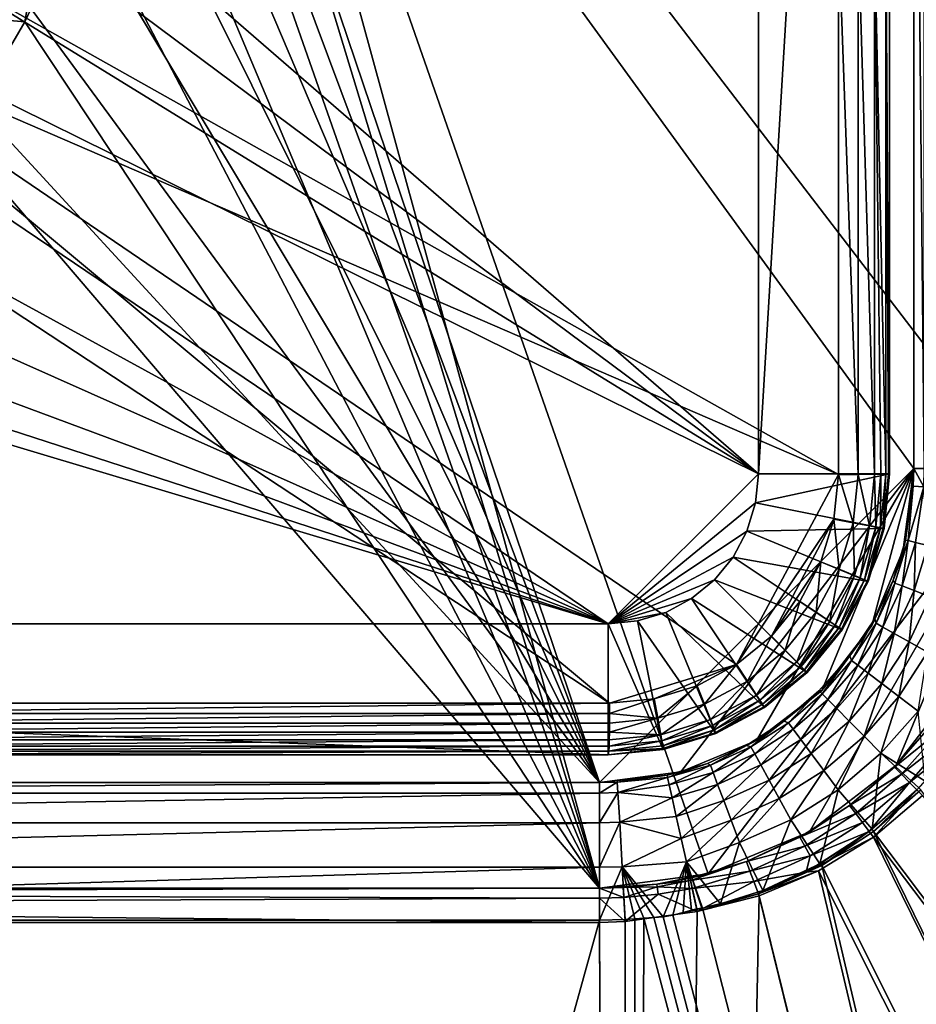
# Model space of a CAD drawing. Header units: metres. Extents: x -900 to 900, y -400 to 400.
# Tile 145 of 249: x 34 to 60, y -46 to -18. Entities that reach past the tile are written whole.
import ezdxf

# ---------------------------------------------------------------- set-up
doc = ezdxf.new("R2010")
doc.units = ezdxf.units.M

msp = doc.modelspace()

# ---------------------------------------------------------------- linework, layer by layer
at = {"layer": 'top'}
for points in [[(37.297665, 0, -511.359344), (59.686565, -30.845772, -510.968536), (59.686565, 30.845772, -510.968536)], [(62.686565, 30.845772, -513.916626), (62.686565, -30.845772, -513.916626), (39.047081, 0, -514.329285)], [(59.686565, -30.845772, -510.968536), (59.686565, 0.734328, -504.487305), (59.686565, 30.845772, -510.968536)], [(59.686565, -0.734328, -504.487305), (59.686565, 0.734328, -504.487305), (59.686565, -30.845772, -510.968536)], [(37.143177, -3.373928, -511.36203), (50.746269, -39.786068, -511.124603), (37.297665, 0, -511.359344)], [(50.746269, -39.786068, -511.124603), (59.686565, -30.845772, -510.968536), (37.297665, 0, -511.359344)], [(38.868755, -3.675676, -514.334106), (39.047081, 0, -514.329285), (50.746269, -42.786068, -514.125061)], [(39.047081, 0, -514.329285), (53.836647, -42.379215, -514.071106), (50.746269, -42.786068, -514.125061)], [(62.686565, -30.845772, -513.916626), (53.836647, -42.379215, -514.071106), (39.047081, 0, -514.329285)], [(59.982716, -0.734328, -502.977814), (59.686565, -0.734328, -504.487305), (59.982872, -30.845772, -502.977753)], [(59.686565, -0.734328, -504.487305), (59.686565, -30.845772, -504.487305), (59.982872, -30.845772, -502.977753)], [(59.686565, -30.845772, -504.487305), (59.686565, -0.734328, -504.487305), (59.686565, -30.845772, -510.968536)], [(37.143177, -3.373928, -511.36203), (36.681004, -6.719596, -511.370117), (50.746269, -39.786068, -511.124603)], [(50.746269, -42.786068, -514.125061), (38.319702, -7.349268, -514.355896), (38.868755, -3.675676, -514.334106)], [(36.681004, -6.719596, -511.370117), (35.915142, -10.008976, -511.383484), (50.746269, -39.786068, -511.124603)], [(37.379295, -11.018129, -514.404968), (38.319702, -7.349268, -514.355896), (50.746269, -42.786068, -514.125061)], [(50.746269, -39.786068, -511.124603), (35.915142, -10.008976, -511.383484), (34.851837, -13.214621, -511.402039)], [(36.05666, -14.646014, -514.473999), (37.379295, -11.018129, -514.404968), (50.746269, -42.786068, -514.125061)], [(34.851837, -13.214621, -511.402039), (33.500088, -16.30965, -511.425629), (50.746269, -39.786068, -511.124603)], [(34.407021, -18.144592, -514.527954), (33.229168, -18.041342, -516.470337), (35.155907, -13.918687, -516.470337)], [(36.05666, -14.646014, -514.473999), (34.407021, -18.144592, -514.527954), (35.155907, -13.918687, -516.470337)], [(50.746269, -42.786068, -514.125061), (34.407021, -18.144592, -514.527954), (36.05666, -14.646014, -514.473999)], [(33.500088, -16.30965, -511.425629), (31.87122, -19.268223, -511.454071), (50.746269, -39.786068, -511.124603)], [(34.407021, -18.144592, -514.527954), (32.486019, -21.425119, -514.533997), (33.229168, -18.041342, -516.470337)], [(32.486019, -21.425119, -514.533997), (34.407021, -18.144592, -514.527954), (50.746269, -42.786068, -514.125061)], [(50.746269, -39.786068, -511.124603), (31.87122, -19.268223, -511.454071), (27.838858, -39.786068, -511.524445)], [(27.869379, -42.786068, -514.524353), (32.486019, -21.425119, -514.533997), (50.746269, -42.786068, -514.125061)], [(50.746269, -39.786068, -511.124603), (53.060188, -39.481438, -511.084198), (59.686565, -30.845772, -510.968536)], [(53.060188, -39.481438, -511.084198), (55.216419, -38.588295, -511.04657), (59.686565, -30.845772, -510.968536)], [(56.716419, -41.186375, -514.020874), (53.836647, -42.379215, -514.071106), (62.686565, -30.845772, -513.916626)], [(59.686565, -30.845772, -510.968536), (55.216419, -38.588295, -511.04657), (57.068016, -37.167519, -511.014252)], [(62.686565, -30.845772, -513.916626), (59.189335, -39.288837, -513.977661), (56.716419, -41.186375, -514.020874)], [(57.068016, -37.167519, -511.014252), (58.488792, -35.315922, -510.989441), (59.686565, -30.845772, -510.968536)], [(58.488792, -35.315922, -510.989441), (59.381935, -33.159691, -510.973877), (59.686565, -30.845772, -510.968536)], [(61.086872, -36.815922, -513.94458), (59.189335, -39.288837, -513.977661), (62.686565, -30.845772, -513.916626)], [(59.686565, -30.845772, -510.968536), (59.381935, -33.159691, -510.973877), (59.67215, -31.353306, -504.487732)], [(59.67215, -31.353306, -504.487732), (59.967731, -31.37191, -502.97821), (59.686565, -30.845772, -504.487305)], [(59.686565, -30.845772, -504.487305), (59.686565, -30.845772, -510.968536), (59.67215, -31.353306, -504.487732)], [(59.967731, -31.37191, -502.97821), (59.982872, -30.845772, -502.977753), (59.686565, -30.845772, -504.487305)], [(59.67215, -31.353306, -504.487732), (59.381935, -33.159691, -510.973877), (59.451004, -32.884521, -504.490143)], [(59.523315, -32.902206, -503.722534), (59.67215, -31.353306, -504.487732), (59.451004, -32.884521, -504.490143)], [(59.967731, -31.37191, -502.97821), (59.67215, -31.353306, -504.487732), (59.523315, -32.902206, -503.722534)], [(59.739006, -32.953449, -502.980713), (59.967731, -31.37191, -502.97821), (59.523315, -32.902206, -503.722534)], [(59.967731, -31.37191, -502.97821), (59.739006, -32.953449, -502.980713), (60.089436, -33.03619, -502.296417)], [(59.523315, -32.902206, -503.722534), (59.451004, -32.884521, -504.490143), (59.099506, -34.025108, -504.491669)], [(59.381935, -33.159691, -510.973877), (59.099506, -34.025108, -504.491669), (59.451004, -32.884521, -504.490143)], [(59.523315, -32.902206, -503.722534), (59.099506, -34.025108, -504.491669), (59.150402, -34.110184, -503.720551)], [(59.357925, -34.192322, -502.975403), (59.523315, -32.902206, -503.722534), (59.150402, -34.110184, -503.720551)], [(59.739006, -32.953449, -502.980713), (59.523315, -32.902206, -503.722534), (59.357925, -34.192322, -502.975403)], [(59.69632, -34.324642, -502.288818), (59.739006, -32.953449, -502.980713), (59.357925, -34.192322, -502.975403)], [(60.089436, -33.03619, -502.296417), (59.739006, -32.953449, -502.980713), (59.69632, -34.324642, -502.288818)], [(60.151726, -34.501732, -501.685944), (60.089436, -33.03619, -502.296417), (59.69632, -34.324642, -502.288818)], [(59.381935, -33.159691, -510.973877), (58.488792, -35.315922, -510.989441), (59.099506, -34.025108, -504.491669)], [(58.488792, -35.315922, -510.989441), (58.577736, -35.125675, -504.492859), (59.099506, -34.025108, -504.491669)], [(58.612728, -35.25174, -503.719086), (59.099506, -34.025108, -504.491669), (58.577736, -35.125675, -504.492859)], [(59.150402, -34.110184, -503.720551), (59.099506, -34.025108, -504.491669), (58.612728, -35.25174, -503.719086)], [(58.808407, -35.361977, -502.97168), (59.150402, -34.110184, -503.720551), (58.612728, -35.25174, -503.719086)], [(59.357925, -34.192322, -502.975403), (59.150402, -34.110184, -503.720551), (58.808407, -35.361977, -502.97168)], [(59.127155, -35.541039, -502.283356), (59.357925, -34.192322, -502.975403), (58.808407, -35.361977, -502.97168)], [(59.69632, -34.324642, -502.288818), (59.357925, -34.192322, -502.975403), (59.127155, -35.541039, -502.283356)], [(59.555836, -35.78154, -501.679565), (59.69632, -34.324642, -502.288818), (59.127155, -35.541039, -502.283356)], [(60.151726, -34.501732, -501.685944), (59.69632, -34.324642, -502.288818), (59.555836, -35.78154, -501.679565)], [(60.078735, -36.074673, -501.182739), (60.151726, -34.501732, -501.685944), (59.555836, -35.78154, -501.679565)], [(58.577736, -35.125675, -504.492859), (57.870625, -36.182129, -504.493378), (57.918987, -36.308712, -503.717804)], [(58.577736, -35.125675, -504.492859), (58.488792, -35.315922, -510.989441), (57.870625, -36.182129, -504.493378)], [(58.612728, -35.25174, -503.719086), (58.577736, -35.125675, -504.492859), (57.918987, -36.308712, -503.717804)], [(57.918987, -36.308712, -503.717804), (58.098305, -36.445328, -502.968994), (58.612728, -35.25174, -503.719086)], [(58.098305, -36.445328, -502.968994), (58.808407, -35.361977, -502.97168), (58.612728, -35.25174, -503.719086)], [(58.488792, -35.315922, -510.989441), (57.068016, -37.167519, -511.014252), (57.870625, -36.182129, -504.493378)], [(58.098305, -36.445328, -502.968994), (58.390114, -36.667847, -502.279663), (58.808407, -35.361977, -502.97168)], [(58.390114, -36.667847, -502.279663), (59.127155, -35.541039, -502.283356), (58.808407, -35.361977, -502.97168)], [(58.390114, -36.667847, -502.279663), (58.782337, -36.96706, -501.675354), (59.127155, -35.541039, -502.283356)], [(58.782337, -36.96706, -501.675354), (59.555836, -35.78154, -501.679565), (59.127155, -35.541039, -502.283356)], [(58.782337, -36.96706, -501.675354), (59.260544, -37.331959, -501.178589), (59.555836, -35.78154, -501.679565)], [(59.260544, -37.331959, -501.178589), (60.078735, -36.074673, -501.182739), (59.555836, -35.78154, -501.679565)], [(59.260544, -37.331959, -501.178589), (59.806862, -37.748905, -500.807709), (60.078735, -36.074673, -501.182739)], [(57.870625, -36.182129, -504.493378), (56.990051, -37.170925, -504.493225), (57.083736, -37.259602, -503.717102)], [(57.870625, -36.182129, -504.493378), (57.068016, -37.167519, -511.014252), (56.990051, -37.170925, -504.493225)], [(57.918987, -36.308712, -503.717804), (57.870625, -36.182129, -504.493378), (57.083736, -37.259602, -503.717102)], [(57.083736, -37.259602, -503.717102), (57.242462, -37.420101, -502.967957), (57.918987, -36.308712, -503.717804)], [(57.242462, -37.420101, -502.967957), (58.098305, -36.445328, -502.968994), (57.918987, -36.308712, -503.717804)], [(57.242462, -37.420101, -502.967957), (57.500675, -37.681499, -502.278351), (58.098305, -36.445328, -502.968994)], [(57.500675, -37.681499, -502.278351), (58.390114, -36.667847, -502.279663), (58.098305, -36.445328, -502.968994)], [(57.500675, -37.681499, -502.278351), (57.847679, -38.03297, -501.673889), (58.390114, -36.667847, -502.279663)], [(57.847679, -38.03297, -501.673889), (58.782337, -36.96706, -501.675354), (58.390114, -36.667847, -502.279663)], [(57.847679, -38.03297, -501.673889), (58.270687, -38.461559, -501.177216), (58.782337, -36.96706, -501.675354)], [(58.270687, -38.461559, -501.177216), (59.260544, -37.331959, -501.178589), (58.782337, -36.96706, -501.675354)], [(59.189335, -39.288837, -513.977661), (61.086872, -36.815922, -513.94458), (60.241295, -38.085556, -504.492523)], [(57.068016, -37.167519, -511.014252), (55.216419, -38.588295, -511.04657), (55.989639, -38.038395, -504.492706)], [(57.068016, -37.167519, -511.014252), (55.989639, -38.038395, -504.492706), (56.990051, -37.170925, -504.493225)], [(56.990051, -37.170925, -504.493225), (55.989639, -38.038395, -504.492706), (56.123581, -38.083557, -503.717621)], [(57.083736, -37.259602, -503.717102), (56.990051, -37.170925, -504.493225), (56.123581, -38.083557, -503.717621)], [(56.123581, -38.083557, -503.717621), (56.258007, -38.26437, -502.969208), (57.083736, -37.259602, -503.717102)], [(56.258007, -38.26437, -502.969208), (57.242462, -37.420101, -502.967957), (57.083736, -37.259602, -503.717102)], [(56.258007, -38.26437, -502.969208), (56.476746, -38.558693, -502.280212), (57.242462, -37.420101, -502.967957)], [(56.476746, -38.558693, -502.280212), (57.500675, -37.681499, -502.278351), (57.242462, -37.420101, -502.967957)], [(58.270687, -38.461559, -501.177216), (58.753883, -38.951244, -500.80658), (59.260544, -37.331959, -501.178589)], [(58.753883, -38.951244, -500.80658), (59.806862, -37.748905, -500.807709), (59.260544, -37.331959, -501.178589)], [(56.476746, -38.558693, -502.280212), (56.770752, -38.954365, -501.676086), (57.500675, -37.681499, -502.278351)], [(56.770752, -38.954365, -501.676086), (57.847679, -38.03297, -501.673889), (57.500675, -37.681499, -502.278351)], [(58.753883, -38.951244, -500.80658), (60.013931, -39.743046, -500.497345), (59.806862, -37.748905, -500.807709)], [(55.989639, -38.038395, -504.492706), (54.923954, -38.731808, -504.492096), (55.056477, -38.765095, -503.718964)], [(55.216419, -38.588295, -511.04657), (54.923954, -38.731808, -504.492096), (55.989639, -38.038395, -504.492706)], [(56.123581, -38.083557, -503.717621), (55.989639, -38.038395, -504.492706), (55.056477, -38.765095, -503.718964)], [(55.056477, -38.765095, -503.718964), (55.163841, -38.962074, -502.972198), (56.123581, -38.083557, -503.717621)], [(55.163841, -38.962074, -502.972198), (56.258007, -38.26437, -502.969208), (56.123581, -38.083557, -503.717621)], [(56.770752, -38.954365, -501.676086), (57.129223, -39.436836, -501.179413), (57.847679, -38.03297, -501.673889)], [(57.129223, -39.436836, -501.179413), (58.270687, -38.461559, -501.177216), (57.847679, -38.03297, -501.673889)], [(59.134209, -39.343594, -504.492493), (60.241295, -38.085556, -504.492523), (60.470753, -38.261562, -503.790802)], [(59.134209, -39.343594, -504.492493), (59.189335, -39.288837, -513.977661), (60.241295, -38.085556, -504.492523)], [(55.163841, -38.962074, -502.972198), (55.338547, -39.282646, -502.284454), (56.258007, -38.26437, -502.969208)], [(55.338547, -39.282646, -502.284454), (56.476746, -38.558693, -502.280212), (56.258007, -38.26437, -502.969208)], [(59.337708, -39.549347, -503.790588), (59.134209, -39.343594, -504.492493), (60.470753, -38.261562, -503.790802)], [(60.470753, -38.261562, -503.790802), (60.725868, -38.456242, -503.574677), (59.337708, -39.549347, -503.790588)], [(55.216419, -38.588295, -511.04657), (53.060188, -39.481438, -511.084198), (53.8167, -39.239491, -504.491302)], [(54.923954, -38.731808, -504.492096), (55.216419, -38.588295, -511.04657), (53.8167, -39.239491, -504.491302)], [(55.338547, -39.282646, -502.284454), (55.573418, -39.713619, -501.681), (56.476746, -38.558693, -502.280212)], [(55.573418, -39.713619, -501.681), (56.770752, -38.954365, -501.676086), (56.476746, -38.558693, -502.280212)], [(57.129223, -39.436836, -501.179413), (57.538776, -39.988106, -500.808441), (58.270687, -38.461559, -501.177216)], [(57.538776, -39.988106, -500.808441), (58.753883, -38.951244, -500.80658), (58.270687, -38.461559, -501.177216)], [(60.725868, -38.456242, -503.574677), (59.563244, -39.778004, -503.574524), (59.337708, -39.549347, -503.790588)], [(59.563244, -39.778004, -503.574524), (60.725868, -38.456242, -503.574677), (60.979752, -38.653187, -503.497223)], [(54.923954, -38.731808, -504.492096), (53.8167, -39.239491, -504.491302), (53.90247, -39.290676, -503.720642)], [(55.056477, -38.765095, -503.718964), (54.923954, -38.731808, -504.492096), (53.90247, -39.290676, -503.720642)], [(53.90247, -39.290676, -503.720642), (53.980938, -39.49931, -502.976166), (55.056477, -38.765095, -503.718964)], [(53.980938, -39.49931, -502.976166), (55.163841, -38.962074, -502.972198), (55.056477, -38.765095, -503.718964)], [(59.777237, -39.993813, -503.497284), (59.563244, -39.778004, -503.574524), (60.979752, -38.653187, -503.497223)], [(53.980938, -39.49931, -502.976166), (54.10844, -39.838951, -502.2901), (55.163841, -38.962074, -502.972198)], [(54.10844, -39.838951, -502.2901), (55.338547, -39.282646, -502.284454), (55.163841, -38.962074, -502.972198)], [(55.573418, -39.713619, -501.681), (55.859848, -40.239231, -501.184296), (56.770752, -38.954365, -501.676086)], [(55.859848, -40.239231, -501.184296), (57.129223, -39.436836, -501.179413), (56.770752, -38.954365, -501.676086)], [(57.538776, -39.988106, -500.808441), (58.500591, -41.109989, -500.497314), (58.753883, -38.951244, -500.80658)], [(58.500591, -41.109989, -500.497314), (59.83152, -39.929844, -500.497345), (58.753883, -38.951244, -500.80658)], [(58.753883, -38.951244, -500.80658), (59.83152, -39.929844, -500.497345), (60.013931, -39.743046, -500.497345)], [(53.060188, -39.481438, -511.084198), (50.746269, -39.786068, -511.124603), (52.671135, -39.576397, -504.489716)], [(53.8167, -39.239491, -504.491302), (52.671135, -39.576397, -504.489716), (52.685894, -39.639523, -503.791504)], [(53.8167, -39.239491, -504.491302), (53.060188, -39.481438, -511.084198), (52.671135, -39.576397, -504.489716)], [(53.90247, -39.290676, -503.720642), (53.8167, -39.239491, -504.491302), (52.685894, -39.639523, -503.791504)], [(52.685894, -39.639523, -503.791504), (52.732258, -39.845852, -503.096191), (53.90247, -39.290676, -503.720642)], [(52.732258, -39.845852, -503.096191), (53.980938, -39.49931, -502.976166), (53.90247, -39.290676, -503.720642)], [(54.10844, -39.838951, -502.2901), (54.279751, -40.295712, -501.687561), (55.338547, -39.282646, -502.284454)], [(54.279751, -40.295712, -501.687561), (55.573418, -39.713619, -501.681), (55.338547, -39.282646, -502.284454)], [(55.859848, -40.239231, -501.184296), (56.18721, -40.839951, -500.812469), (57.129223, -39.436836, -501.179413)], [(56.18721, -40.839951, -500.812469), (57.538776, -39.988106, -500.808441), (57.129223, -39.436836, -501.179413)], [(56.716419, -41.186375, -514.020874), (59.189335, -39.288837, -513.977661), (57.8619, -40.434219, -504.492279)], [(59.189335, -39.288837, -513.977661), (59.134209, -39.343594, -504.492493), (57.8619, -40.434219, -504.492279)], [(57.8619, -40.434219, -504.492279), (59.134209, -39.343594, -504.492493), (59.337708, -39.549347, -503.790588)], [(52.671135, -39.576397, -504.489716), (50.746269, -39.786068, -511.124603), (51.253803, -39.771652, -504.487732)], [(52.671135, -39.576397, -504.489716), (51.253803, -39.771652, -504.487732), (52.685894, -39.639523, -503.791504)], [(51.253803, -39.771652, -504.487732), (51.272408, -40.067234, -502.97821), (52.685894, -39.639523, -503.791504)], [(51.272408, -40.067234, -502.97821), (52.732258, -39.845852, -503.096191), (52.685894, -39.639523, -503.791504)], [(52.732258, -39.845852, -503.096191), (52.815323, -40.218494, -502.407654), (53.980938, -39.49931, -502.976166)], [(52.815323, -40.218494, -502.407654), (54.10844, -39.838951, -502.2901), (53.980938, -39.49931, -502.976166)], [(54.279751, -40.295712, -501.687561), (54.48864, -40.852997, -501.190765), (55.573418, -39.713619, -501.681)], [(54.48864, -40.852997, -501.190765), (55.859848, -40.239231, -501.184296), (55.573418, -39.713619, -501.681)], [(58.035034, -40.665485, -503.791016), (57.8619, -40.434219, -504.492279), (59.337708, -39.549347, -503.790588)], [(59.337708, -39.549347, -503.790588), (59.563244, -39.778004, -503.574524), (58.035034, -40.665485, -503.791016)], [(50.746269, -39.786068, -504.487305), (27.838858, -39.786068, -511.524445), (0.734328, -39.786068, -504.487305)], [(0.734328, -39.786068, -504.487305), (0.734328, -40.082218, -502.977814), (50.746269, -39.786068, -504.487305)], [(0.734328, -40.082218, -502.977814), (50.746269, -40.082375, -502.977753), (50.746269, -39.786068, -504.487305)], [(50.746269, -39.786068, -504.487305), (50.746269, -39.786068, -511.124603), (27.838858, -39.786068, -511.524445)], [(50.746269, -39.786068, -511.124603), (50.746269, -39.786068, -504.487305), (51.253803, -39.771652, -504.487732)], [(51.272408, -40.067234, -502.97821), (51.253803, -39.771652, -504.487732), (50.746269, -40.082375, -502.977753)], [(51.253803, -39.771652, -504.487732), (50.746269, -39.786068, -504.487305), (50.746269, -40.082375, -502.977753)], [(52.815323, -40.218494, -502.407654), (52.732258, -39.845852, -503.096191), (51.272408, -40.067234, -502.97821)], [(52.815323, -40.218494, -502.407654), (52.932922, -40.747772, -501.753448), (54.10844, -39.838951, -502.2901)], [(52.932922, -40.747772, -501.753448), (54.279751, -40.295712, -501.687561), (54.10844, -39.838951, -502.2901)], [(56.18721, -40.839951, -500.812469), (57.018005, -42.097485, -500.497162), (57.538776, -39.988106, -500.808441)], [(57.018005, -42.097485, -500.497162), (58.500591, -41.109989, -500.497314), (57.538776, -39.988106, -500.808441)], [(59.563244, -39.778004, -503.574524), (58.226128, -40.922977, -503.57489), (58.035034, -40.665485, -503.791016)], [(58.421379, -41.177734, -503.497223), (58.226128, -40.922977, -503.57489), (59.563244, -39.778004, -503.574524)], [(59.777237, -39.993813, -503.497284), (58.421379, -41.177734, -503.497223), (59.563244, -39.778004, -503.574524)], [(59.777237, -39.993813, -503.497284), (58.540531, -41.33852, -503.495331), (58.421379, -41.177734, -503.497223)], [(59.83152, -39.929844, -500.497345), (58.500591, -41.109989, -500.497314), (58.539486, -41.175385, -500.496002)], [(59.83152, -39.929844, -500.497345), (58.539486, -41.175385, -500.496002), (59.888885, -39.988377, -500.496002)], [(59.888885, -39.988377, -500.496002), (58.539486, -41.175385, -500.496002), (196.310562, -223.897324, -495.732025)], [(59.937843, -40.155907, -503.495331), (58.540531, -41.33852, -503.495331), (59.777237, -39.993813, -503.497284)], [(0.734328, -40.082218, -502.977814), (0.734328, -40.926758, -501.692108), (50.746269, -40.082375, -502.977753)], [(0.734328, -40.926758, -501.692108), (50.746269, -40.926769, -501.692139), (50.746269, -40.082375, -502.977753)], [(51.32188, -40.910358, -501.692505), (51.272408, -40.067234, -502.97821), (50.746269, -40.926769, -501.692139)], [(51.272408, -40.067234, -502.97821), (50.746269, -40.082375, -502.977753), (50.746269, -40.926769, -501.692139)], [(51.32188, -40.910358, -501.692505), (52.815323, -40.218494, -502.407654), (51.272408, -40.067234, -502.97821)], [(51.32188, -40.910358, -501.692505), (52.932922, -40.747772, -501.753448), (52.815323, -40.218494, -502.407654)], [(52.932922, -40.747772, -501.753448), (53.071827, -41.374107, -501.197449), (54.279751, -40.295712, -501.687561)], [(53.071827, -41.374107, -501.197449), (54.48864, -40.852997, -501.190765), (54.279751, -40.295712, -501.687561)], [(54.48864, -40.852997, -501.190765), (54.727398, -41.490242, -500.81778), (55.859848, -40.239231, -501.184296)], [(54.727398, -41.490242, -500.81778), (56.18721, -40.839951, -500.812469), (55.859848, -40.239231, -501.184296)], [(58.540531, -41.33852, -503.495331), (59.937843, -40.155907, -503.495331), (196.53624, -223.843063, -498.702637)], [(56.449432, -41.335922, -504.492004), (57.8619, -40.434219, -504.492279), (58.035034, -40.665485, -503.791016)], [(56.716419, -41.186375, -514.020874), (57.8619, -40.434219, -504.492279), (56.449432, -41.335922, -504.492004)], [(53.071827, -41.374107, -501.197449), (52.932922, -40.747772, -501.753448), (51.32188, -40.910358, -501.692505)], [(53.071827, -41.374107, -501.197449), (53.21859, -42.036907, -500.80188), (54.48864, -40.852997, -501.190765)], [(53.21859, -42.036907, -500.80188), (54.727398, -41.490242, -500.81778), (54.48864, -40.852997, -501.190765)], [(54.727398, -41.490242, -500.81778), (55.393288, -42.854744, -500.496796), (56.18721, -40.839951, -500.812469)], [(55.393288, -42.854744, -500.496796), (57.018005, -42.097485, -500.497162), (56.18721, -40.839951, -500.812469)], [(56.587814, -41.588539, -503.79187), (56.449432, -41.335922, -504.492004), (58.035034, -40.665485, -503.791016)], [(58.035034, -40.665485, -503.791016), (58.226128, -40.922977, -503.57489), (56.587814, -41.588539, -503.79187)], [(0.734328, -40.926758, -501.692108), (0.734328, -42.194477, -500.820831), (50.746269, -40.926769, -501.692139)], [(0.734328, -42.194477, -500.820831), (50.746269, -42.194439, -500.821014), (50.746269, -40.926769, -501.692139)], [(51.394886, -42.176022, -500.821228), (51.32188, -40.910358, -501.692505), (50.746269, -42.194439, -500.821014)], [(51.32188, -40.910358, -501.692505), (50.746269, -40.926769, -501.692139), (50.746269, -42.194439, -500.821014)], [(51.394886, -42.176022, -500.821228), (53.071827, -41.374107, -501.197449), (51.32188, -40.910358, -501.692505)], [(58.226128, -40.922977, -503.57489), (56.740547, -41.869152, -503.575562), (56.587814, -41.588539, -503.79187)], [(58.226128, -40.922977, -503.57489), (58.421379, -41.177734, -503.497223), (56.740547, -41.869152, -503.575562)], [(58.500591, -41.109989, -500.497314), (57.018005, -42.097485, -500.497162), (57.075184, -42.141277, -500.496002)], [(58.500591, -41.109989, -500.497314), (57.075184, -42.141277, -500.496002), (58.539486, -41.175385, -500.496002)], [(51.394886, -42.176022, -500.821228), (53.21859, -42.036907, -500.80188), (53.071827, -41.374107, -501.197449)], [(53.836647, -42.379215, -514.071106), (56.716419, -41.186375, -514.020874), (54.924728, -42.031025, -504.491333)], [(54.924728, -42.031025, -504.491333), (56.716419, -41.186375, -514.020874), (56.449432, -41.335922, -504.492004)], [(54.924728, -42.031025, -504.491333), (56.449432, -41.335922, -504.492004), (56.587814, -41.588539, -503.79187)], [(58.540531, -41.33852, -503.495331), (56.62373, -42.335186, -503.496918), (58.421379, -41.177734, -503.497223)], [(58.421379, -41.177734, -503.497223), (56.62373, -42.335186, -503.496918), (56.740547, -41.869152, -503.575562)], [(58.540531, -41.33852, -503.495331), (56.980145, -42.295715, -503.495331), (56.62373, -42.335186, -503.496918)], [(56.980145, -42.295715, -503.495331), (58.540531, -41.33852, -503.495331), (148.24852, -223.902283, -499.237854)], [(58.539486, -41.175385, -500.496002), (57.075184, -42.141277, -500.496002), (148.050934, -223.930923, -496.255829)], [(196.310562, -223.897324, -495.732025), (58.539486, -41.175385, -500.496002), (148.050934, -223.930923, -496.255829)], [(148.24852, -223.902283, -499.237854), (58.540531, -41.33852, -503.495331), (196.53624, -223.843063, -498.702637)], [(53.21859, -42.036907, -500.80188), (54.192146, -43.235737, -500.496277), (54.727398, -41.490242, -500.81778)], [(54.192146, -43.235737, -500.496277), (55.393288, -42.854744, -500.496796), (54.727398, -41.490242, -500.81778)], [(55.023998, -42.299122, -503.792847), (54.924728, -42.031025, -504.491333), (56.587814, -41.588539, -503.79187)], [(56.587814, -41.588539, -503.79187), (56.740547, -41.869152, -503.575562), (55.023998, -42.299122, -503.792847)], [(56.740547, -41.869152, -503.575562), (55.135422, -42.596703, -503.576233), (55.023998, -42.299122, -503.792847)], [(56.740547, -41.869152, -503.575562), (56.62373, -42.335186, -503.496918), (55.135422, -42.596703, -503.576233)], [(0.734328, -42.194477, -500.820831), (0.734328, -43.69743, -500.493134), (50.746269, -42.194439, -500.821014)], [(0.734328, -43.69743, -500.493134), (50.746269, -43.69743, -500.493134), (50.746269, -42.194439, -500.821014)], [(51.480598, -43.676567, -500.493591), (51.394886, -42.176022, -500.821228), (50.746269, -43.69743, -500.493134)], [(51.394886, -42.176022, -500.821228), (50.746269, -42.194439, -500.821014), (50.746269, -43.69743, -500.493134)], [(52.557301, -43.597996, -500.49411), (53.21859, -42.036907, -500.80188), (51.394886, -42.176022, -500.821228)], [(51.480598, -43.676567, -500.493591), (51.748047, -43.657581, -500.493927), (51.394886, -42.176022, -500.821228)], [(51.748047, -43.657581, -500.493927), (52.005142, -43.636559, -500.494171), (51.394886, -42.176022, -500.821228)], [(51.394886, -42.176022, -500.821228), (52.005142, -43.636559, -500.494171), (52.290054, -43.616985, -500.494202)], [(52.290054, -43.616985, -500.494202), (52.557301, -43.597996, -500.49411), (51.394886, -42.176022, -500.821228)], [(52.557301, -43.597996, -500.49411), (52.836502, -43.559433, -500.494293), (53.21859, -42.036907, -500.80188)], [(52.836502, -43.559433, -500.494293), (53.131207, -43.48317, -500.495178), (53.21859, -42.036907, -500.80188)], [(53.21859, -42.036907, -500.80188), (53.131207, -43.48317, -500.495178), (53.360977, -43.414993, -500.495972)], [(53.514538, -43.37606, -500.496246), (53.660591, -43.360207, -500.496033), (53.21859, -42.036907, -500.80188)], [(53.660591, -43.360207, -500.496033), (53.680698, -43.358025, -500.496002), (53.21859, -42.036907, -500.80188)], [(53.21859, -42.036907, -500.80188), (53.680698, -43.358025, -500.496002), (54.192146, -43.235737, -500.496277)], [(53.360977, -43.414993, -500.495972), (53.514538, -43.37606, -500.496246), (53.21859, -42.036907, -500.80188)], [(53.332745, -42.571968, -504.144165), (53.317749, -42.505882, -504.48996), (54.924728, -42.031025, -504.491333)], [(53.317749, -42.505882, -504.48996), (53.836647, -42.379215, -514.071106), (54.924728, -42.031025, -504.491333)], [(55.023998, -42.299122, -503.792847), (53.332745, -42.571968, -504.144165), (54.924728, -42.031025, -504.491333)], [(57.018005, -42.097485, -500.497162), (55.266273, -42.944118, -500.496002), (57.075184, -42.141277, -500.496002)], [(57.018005, -42.097485, -500.497162), (55.393288, -42.854744, -500.496796), (55.266273, -42.944118, -500.496002)], [(57.075184, -42.141277, -500.496002), (55.266273, -42.944118, -500.496002), (99.785164, -223.928391, -496.596436)], [(148.050934, -223.930923, -496.255829), (57.075184, -42.141277, -500.496002), (99.785164, -223.928391, -496.596436)], [(50.746269, -42.786068, -514.125061), (53.836647, -42.379215, -514.071106), (52.37619, -42.674297, -504.488922)], [(53.836647, -42.379215, -514.071106), (53.317749, -42.505882, -504.48996), (52.37619, -42.674297, -504.488922)], [(53.317749, -42.505882, -504.48996), (53.332745, -42.571968, -504.144165), (52.37619, -42.674297, -504.488922)], [(53.38229, -42.794647, -503.810638), (53.332745, -42.571968, -504.144165), (55.023998, -42.299122, -503.792847)], [(55.135422, -42.596703, -503.576233), (53.38229, -42.794647, -503.810638), (55.023998, -42.299122, -503.792847)], [(56.62373, -42.335186, -503.496918), (55.26923, -42.944717, -503.496399), (55.135422, -42.596703, -503.576233)], [(56.980145, -42.295715, -503.495331), (55.26923, -42.944717, -503.496399), (56.62373, -42.335186, -503.496918)], [(56.980145, -42.295715, -503.495331), (55.292717, -43.005386, -503.495331), (55.26923, -42.944717, -503.496399)], [(55.292717, -43.005386, -503.495331), (56.980145, -42.295715, -503.495331), (99.888733, -223.959961, -499.592224)], [(99.888733, -223.959961, -499.592224), (56.980145, -42.295715, -503.495331), (148.24852, -223.902283, -499.237854)], [(0.734328, -42.786068, -504.487305), (50.746269, -42.786068, -504.487305), (0.734328, -42.915924, -503.995819)], [(50.746269, -42.786068, -504.487305), (50.746269, -43.070175, -503.791107), (0.734328, -42.915924, -503.995819)], [(27.869379, -42.786068, -514.524353), (50.746269, -42.786068, -514.125061), (0.734328, -42.786068, -504.487305)], [(0.734328, -42.786068, -504.487305), (50.746269, -42.786068, -514.125061), (50.746269, -42.786068, -504.487305)], [(50.746269, -42.786068, -514.125061), (52.37619, -42.674297, -504.488922), (51.42411, -42.766815, -504.487732)], [(50.746269, -42.786068, -504.487305), (51.42411, -42.766815, -504.487732), (51.441067, -43.050426, -503.791534)], [(50.746269, -42.786068, -504.487305), (50.746269, -42.786068, -514.125061), (51.42411, -42.766815, -504.487732)], [(50.746269, -43.070175, -503.791107), (50.746269, -42.786068, -504.487305), (51.441067, -43.050426, -503.791534)], [(52.386673, -42.747395, -504.112335), (51.42411, -42.766815, -504.487732), (52.37619, -42.674297, -504.488922)], [(51.441067, -43.050426, -503.791534), (51.42411, -42.766815, -504.487732), (52.386673, -42.747395, -504.112335)], [(52.41584, -42.956264, -503.79184), (51.441067, -43.050426, -503.791534), (52.386673, -42.747395, -504.112335)], [(53.332745, -42.571968, -504.144165), (52.386673, -42.747395, -504.112335), (52.37619, -42.674297, -504.488922)], [(53.332745, -42.571968, -504.144165), (53.38229, -42.794647, -503.810638), (52.386673, -42.747395, -504.112335)], [(53.38229, -42.794647, -503.810638), (52.41584, -42.956264, -503.79184), (52.386673, -42.747395, -504.112335)], [(53.38229, -42.794647, -503.810638), (53.527187, -43.449425, -503.495331), (52.41584, -42.956264, -503.79184)], [(53.527187, -43.449425, -503.495331), (53.38229, -42.794647, -503.810638), (55.135422, -42.596703, -503.576233)], [(55.26923, -42.944717, -503.496399), (53.527187, -43.449425, -503.495331), (55.135422, -42.596703, -503.576233)], [(0.734328, -42.915924, -503.995819), (50.746269, -43.070175, -503.791107), (0.734328, -43.271599, -503.632599)], [(50.746269, -43.070175, -503.791107), (50.746269, -43.760258, -503.492493), (0.734328, -43.271599, -503.632599)], [(50.746269, -43.070175, -503.791107), (51.441067, -43.050426, -503.791534), (51.480598, -43.739395, -503.49292)], [(50.746269, -43.760258, -503.492493), (50.746269, -43.070175, -503.791107), (51.480598, -43.739395, -503.49292)], [(52.41584, -42.956264, -503.79184), (51.480598, -43.739395, -503.49292), (51.441067, -43.050426, -503.791534)], [(53.527187, -43.449425, -503.495331), (51.480598, -43.739395, -503.49292), (52.41584, -42.956264, -503.79184)], [(53.527187, -43.449425, -503.495331), (55.292717, -43.005386, -503.495331), (51.480598, -223.983383, -499.717346)], [(51.480598, -223.983383, -499.717346), (55.292717, -43.005386, -503.495331), (99.888733, -223.959961, -499.592224)], [(55.292717, -43.005386, -503.495331), (53.527187, -43.449425, -503.495331), (55.26923, -42.944717, -503.496399)], [(55.266273, -42.944118, -500.496002), (54.192146, -43.235737, -500.496277), (53.680698, -43.358025, -500.496002)], [(99.785164, -223.928391, -496.596436), (55.266273, -42.944118, -500.496002), (53.680698, -43.358025, -500.496002)], [(55.393288, -42.854744, -500.496796), (54.192146, -43.235737, -500.496277), (55.266273, -42.944118, -500.496002)], [(0.734328, -43.271599, -503.632599), (50.746269, -43.760258, -503.492493), (0.734328, -43.760258, -503.492493)], [(53.680698, -43.358025, -500.496002), (53.131207, -43.48317, -500.495178), (52.836502, -43.559433, -500.494293)], [(53.680698, -43.358025, -500.496002), (52.836502, -43.559433, -500.494293), (99.785164, -223.928391, -496.596436)], [(53.360977, -43.414993, -500.495972), (53.131207, -43.48317, -500.495178), (53.680698, -43.358025, -500.496002)], [(53.660591, -43.360207, -500.496033), (53.360977, -43.414993, -500.495972), (53.680698, -43.358025, -500.496002)], [(53.660591, -43.360207, -500.496033), (53.514538, -43.37606, -500.496246), (53.360977, -43.414993, -500.495972)], [(51.480598, -43.676567, -500.493591), (50.746269, -43.69743, -500.493134), (51.480598, -223.920547, -496.718018)], [(51.480598, -43.739395, -503.49292), (53.527187, -43.449425, -503.495331), (51.480598, -223.983383, -499.717346)], [(99.785164, -223.928391, -496.596436), (52.005142, -43.636559, -500.494171), (51.480598, -223.920547, -496.718018)], [(52.005142, -43.636559, -500.494171), (51.748047, -43.657581, -500.493927), (51.480598, -223.920547, -496.718018)], [(51.480598, -223.920547, -496.718018), (51.748047, -43.657581, -500.493927), (51.480598, -43.676567, -500.493591)], [(52.290054, -43.616985, -500.494202), (52.005142, -43.636559, -500.494171), (99.785164, -223.928391, -496.596436)], [(52.557301, -43.597996, -500.49411), (52.290054, -43.616985, -500.494202), (99.785164, -223.928391, -496.596436)], [(52.836502, -43.559433, -500.494293), (52.557301, -43.597996, -500.49411), (99.785164, -223.928391, -496.596436)], [(50.746269, -43.69743, -500.493134), (0.734328, -223.920547, -496.718018), (51.480598, -223.920547, -496.718018)], [(50.746269, -43.69743, -500.493134), (0.734328, -43.69743, -500.493134), (0.734328, -223.920547, -496.718018)], [(0.734328, -223.983383, -499.717346), (0.734328, -43.760258, -503.492493), (51.480598, -223.983383, -499.717346)], [(0.734328, -43.760258, -503.492493), (50.746269, -43.760258, -503.492493), (51.480598, -223.983383, -499.717346)], [(51.480598, -223.983383, -499.717346), (50.746269, -43.760258, -503.492493), (51.480598, -43.739395, -503.49292)]]:
    msp.add_3dface(points, dxfattribs=at)
at = {"layer": 'top012'}
for points in [[(55.265408, -30.998743, -504.348846), (19.497459, 0.001257, -504.348846), (55.265408, 31.001257, -504.348846)], [(55.265408, 31.001257, -504.348846), (58.997459, 31.001257, -503.348846), (55.265408, -30.998743, -504.348846)], [(58.997459, 31.001257, -503.348846), (58.997459, -30.998743, -503.348846), (55.265408, -30.998743, -504.348846)], [(58.997459, -30.998743, -503.348846), (58.997459, 31.001257, -503.348846), (58.997459, -30.998743, -503.046295)], [(58.997459, 31.001257, -503.348846), (58.997459, 31.001257, -503.046295), (58.997459, -30.998743, -503.046295)], [(58.997459, -30.998743, -503.046295), (58.997459, 31.001257, -503.046295), (58.997459, 0.001257, -502.805756)], [(19.071339, -4.053021, -504.348846), (19.497459, 0.001257, -504.348846), (55.265408, -30.998743, -504.348846)], [(58.997459, -30.998743, -503.046295), (58.997459, 0.001257, -502.805756), (58.887371, -15.503585, -502.30188)], [(17.811596, -7.930108, -504.348846), (19.071339, -4.053021, -504.348846), (55.265408, -30.998743, -504.348846)], [(55.265408, -30.998743, -504.348846), (15.773291, -11.460555, -504.348846), (17.811596, -7.930108, -504.348846)], [(50.997459, -35.266693, -504.348846), (13.045506, -14.490067, -504.348846), (15.773291, -11.460555, -504.348846)], [(50.997459, -35.266693, -504.348846), (15.773291, -11.460555, -504.348846), (55.265408, -30.998743, -504.348846)], [(9.747459, -16.886238, -504.348846), (13.045506, -14.490067, -504.348846), (50.997459, -35.266693, -504.348846)], [(27.726854, -18.127663, -500.752808), (57.540619, -31.022011, -501.547089), (29.426031, -15.215055, -500.752808)], [(57.540619, -31.022011, -501.547089), (57.540623, -15.510851, -501.366547), (29.426031, -15.215055, -500.752808)], [(57.540619, -31.022011, -501.547089), (58.101257, -31.02005, -501.67337), (57.540623, -15.510851, -501.366547)], [(58.101257, -31.02005, -501.67337), (58.101261, -15.509867, -501.492828), (57.540623, -15.510851, -501.366547)], [(58.101257, -31.02005, -501.67337), (58.573269, -31.014963, -502.001129), (58.101261, -15.509867, -501.492828)], [(58.573269, -31.014963, -502.001129), (58.573273, -15.507321, -501.820648), (58.101261, -15.509867, -501.492828)], [(58.573269, -31.014963, -502.001129), (58.753586, -31.011465, -502.226563), (58.573273, -15.507321, -501.820648)], [(58.573273, -15.507321, -501.820648), (58.887371, -31.007496, -502.48233), (58.887371, -15.503585, -502.30188)], [(58.753586, -31.011465, -502.226563), (58.887371, -31.007496, -502.48233), (58.573273, -15.507321, -501.820648)], [(58.887371, -31.007496, -502.48233), (58.969681, -31.003202, -502.759003), (58.887371, -15.503585, -502.30188)], [(58.887371, -15.503585, -502.30188), (58.969681, -31.003202, -502.759003), (58.997459, -30.998743, -503.046295)], [(6.023291, -18.544346, -504.348846), (9.747459, -16.886238, -504.348846), (50.997459, -35.266693, -504.348846)], [(27.726854, -18.127663, -500.752808), (25.717785, -20.880358, -500.752808), (51.03574, -37.52689, -501.481964)], [(57.540619, -31.022011, -501.547089), (27.726854, -18.127663, -500.752808), (54.647114, -36.428986, -501.557129)], [(54.647114, -36.428986, -501.557129), (27.726854, -18.127663, -500.752808), (51.03574, -37.52689, -501.481964)], [(50.997459, -35.266693, -504.348846), (2.035765, -19.39192, -504.348846), (6.023291, -18.544346, -504.348846)], [(-51.002541, -35.266693, -504.348846), (-2.040845, -19.39192, -504.348846), (50.997459, -35.266693, -504.348846)], [(-2.040845, -19.39192, -504.348846), (2.035765, -19.39192, -504.348846), (50.997459, -35.266693, -504.348846)], [(51.03574, -37.52689, -501.481964), (25.717785, -20.880358, -500.752808), (17.011749, -37.526943, -500.902924)], [(55.183403, -31.831379, -504.348846), (50.997459, -35.266693, -504.348846), (55.265408, -30.998743, -504.348846)], [(57.413479, -32.289829, -501.563538), (57.540619, -31.022011, -501.547089), (54.647114, -36.428986, -501.557129)], [(55.265408, -30.998743, -504.348846), (58.997459, -30.998743, -503.348846), (55.183403, -31.831379, -504.348846)], [(58.997459, -30.998743, -503.348846), (58.843742, -32.559467, -503.348846), (55.183403, -31.831379, -504.348846)], [(57.413479, -32.289829, -501.563538), (57.96389, -32.393761, -501.690155), (57.540619, -31.022011, -501.547089)], [(57.96389, -32.393761, -501.690155), (58.101257, -31.02005, -501.67337), (57.540619, -31.022011, -501.547089)], [(58.101257, -31.02005, -501.67337), (57.96389, -32.393761, -501.690155), (58.426987, -32.482376, -502.018005)], [(58.573269, -31.014963, -502.001129), (58.101257, -31.02005, -501.67337), (58.426987, -32.482376, -502.018005)], [(58.573269, -31.014963, -502.001129), (58.426987, -32.482376, -502.018005), (58.603981, -32.515171, -502.243225)], [(58.753586, -31.011465, -502.226563), (58.573269, -31.014963, -502.001129), (58.603981, -32.515171, -502.243225)], [(58.753586, -31.011465, -502.226563), (58.603981, -32.515171, -502.243225), (58.735699, -32.538628, -502.498993)], [(58.735699, -32.538628, -502.498993), (58.816849, -32.551792, -502.776062), (58.887371, -31.007496, -502.48233)], [(58.887371, -31.007496, -502.48233), (58.753586, -31.011465, -502.226563), (58.735699, -32.538628, -502.498993)], [(58.816849, -32.551792, -502.776062), (58.969681, -31.003202, -502.759003), (58.887371, -31.007496, -502.48233)], [(58.816849, -32.551792, -502.776062), (58.843781, -32.559269, -503.062683), (58.969681, -31.003202, -502.759003)], [(58.843781, -32.559269, -503.062683), (58.843742, -32.559467, -503.348846), (58.997459, -30.998743, -503.348846)], [(58.843781, -32.559269, -503.062683), (58.997459, -30.998743, -503.046295), (58.969681, -31.003202, -502.759003)], [(58.997459, -30.998743, -503.046295), (58.843781, -32.559269, -503.062683), (58.997459, -30.998743, -503.348846)], [(55.183403, -31.831379, -504.348846), (54.940529, -32.632015, -504.348846), (50.997459, -35.266693, -504.348846)], [(55.183403, -31.831379, -504.348846), (58.843742, -32.559467, -503.348846), (54.940529, -32.632015, -504.348846)], [(54.647114, -36.428986, -501.557129), (55.635143, -35.621864, -501.569855), (57.413479, -32.289829, -501.563538)], [(55.635143, -35.621864, -501.569855), (57.041985, -33.509228, -501.572968), (57.413479, -32.289829, -501.563538)], [(57.041985, -33.509228, -501.572968), (57.562328, -33.716225, -501.699738), (57.413479, -32.289829, -501.563538)], [(57.562328, -33.716225, -501.699738), (57.96389, -32.393761, -501.690155), (57.413479, -32.289829, -501.563538)], [(57.96389, -32.393761, -501.690155), (57.562328, -33.716225, -501.699738), (57.998501, -33.894794, -502.027588)], [(58.426987, -32.482376, -502.018005), (57.96389, -32.393761, -501.690155), (57.998501, -33.894794, -502.027588)], [(58.426987, -32.482376, -502.018005), (57.998501, -33.894794, -502.027588), (58.165157, -33.962601, -502.252808)], [(58.603981, -32.515171, -502.243225), (58.426987, -32.482376, -502.018005), (58.165157, -33.962601, -502.252808)], [(54.940529, -32.632015, -504.348846), (54.546131, -33.369888, -504.348846), (50.997459, -35.266693, -504.348846)], [(54.940529, -32.632015, -504.348846), (58.388496, -34.060211, -503.348846), (54.546131, -33.369888, -504.348846)], [(58.843742, -32.559467, -503.348846), (58.388496, -34.060211, -503.348846), (54.940529, -32.632015, -504.348846)], [(58.603981, -32.515171, -502.243225), (58.165157, -33.962601, -502.252808), (58.289139, -34.012672, -502.508514)], [(58.735699, -32.538628, -502.498993), (58.603981, -32.515171, -502.243225), (58.289139, -34.012672, -502.508514)], [(58.289139, -34.012672, -502.508514), (58.365471, -34.042992, -502.785553), (58.735699, -32.538628, -502.498993)], [(58.365471, -34.042992, -502.785553), (58.816849, -32.551792, -502.776062), (58.735699, -32.538628, -502.498993)], [(58.365471, -34.042992, -502.785553), (58.388542, -34.060101, -503.072083), (58.816849, -32.551792, -502.776062)], [(58.388542, -34.060101, -503.072083), (58.388496, -34.060211, -503.348846), (58.843742, -32.559467, -503.348846)], [(58.388542, -34.060101, -503.072083), (58.843781, -32.559269, -503.062683), (58.816849, -32.551792, -502.776062)], [(58.843781, -32.559269, -503.062683), (58.388542, -34.060101, -503.072083), (58.843742, -32.559467, -503.348846)], [(50.997459, -35.266693, -504.348846), (54.546131, -33.369888, -504.348846), (54.015354, -34.01664, -504.348846)], [(54.546131, -33.369888, -504.348846), (57.649216, -35.443306, -503.348846), (54.015354, -34.01664, -504.348846)], [(58.388496, -34.060211, -503.348846), (57.649216, -35.443306, -503.348846), (54.546131, -33.369888, -504.348846)], [(55.635143, -35.621864, -501.569855), (56.44228, -34.634937, -501.575134), (57.041985, -33.509228, -501.572968)], [(56.44228, -34.634937, -501.575134), (56.909866, -34.941032, -501.702637), (57.041985, -33.509228, -501.572968)], [(56.909866, -34.941032, -501.702637), (57.562328, -33.716225, -501.699738), (57.041985, -33.509228, -501.572968)], [(57.562328, -33.716225, -501.699738), (56.909866, -34.941032, -501.702637), (57.301022, -35.202301, -502.030701)], [(57.998501, -33.894794, -502.027588), (57.562328, -33.716225, -501.699738), (57.301022, -35.202301, -502.030701)], [(54.015354, -34.01664, -504.348846), (53.368607, -34.547413, -504.348846), (50.997459, -35.266693, -504.348846)], [(54.015354, -34.01664, -504.348846), (56.654312, -36.655598, -503.348846), (53.368607, -34.547413, -504.348846)], [(57.649216, -35.443306, -503.348846), (56.654312, -36.655598, -503.348846), (54.015354, -34.01664, -504.348846)], [(57.998501, -33.894794, -502.027588), (57.301022, -35.202301, -502.030701), (57.450191, -35.30217, -502.255798)], [(58.165157, -33.962601, -502.252808), (57.998501, -33.894794, -502.027588), (57.450191, -35.30217, -502.255798)], [(58.165157, -33.962601, -502.252808), (57.450191, -35.30217, -502.255798), (57.560921, -35.376514, -502.511322)], [(58.289139, -34.012672, -502.508514), (58.165157, -33.962601, -502.252808), (57.560921, -35.376514, -502.511322)], [(57.560921, -35.376514, -502.511322), (57.62878, -35.422363, -502.788055), (58.289139, -34.012672, -502.508514)], [(57.62878, -35.422363, -502.788055), (58.365471, -34.042992, -502.785553), (58.289139, -34.012672, -502.508514)], [(57.62878, -35.422363, -502.788055), (57.649147, -35.443409, -503.07428), (58.365471, -34.042992, -502.785553)], [(57.649147, -35.443409, -503.07428), (58.388542, -34.060101, -503.072083), (58.365471, -34.042992, -502.785553)], [(58.388542, -34.060101, -503.072083), (57.649147, -35.443409, -503.07428), (58.388496, -34.060211, -503.348846)], [(57.649147, -35.443409, -503.07428), (57.649216, -35.443306, -503.348846), (58.388496, -34.060211, -503.348846)], [(53.368607, -34.547413, -504.348846), (52.630733, -34.941814, -504.348846), (50.997459, -35.266693, -504.348846)], [(53.368607, -34.547413, -504.348846), (55.44202, -37.650501, -503.348846), (52.630733, -34.941814, -504.348846)], [(56.654312, -36.655598, -503.348846), (55.44202, -37.650501, -503.348846), (53.368607, -34.547413, -504.348846)], [(55.635143, -35.621864, -501.569855), (56.030045, -36.017521, -501.69754), (56.44228, -34.634937, -501.575134)], [(56.030045, -36.017521, -501.69754), (56.909866, -34.941032, -501.702637), (56.44228, -34.634937, -501.575134)], [(50.997459, -35.266693, -504.348846), (52.630733, -34.941814, -504.348846), (51.830093, -35.184685, -504.348846)], [(52.630733, -34.941814, -504.348846), (54.058926, -38.389778, -503.348846), (51.830093, -35.184685, -504.348846)], [(55.44202, -37.650501, -503.348846), (54.058926, -38.389778, -503.348846), (52.630733, -34.941814, -504.348846)], [(56.909866, -34.941032, -501.702637), (56.030045, -36.017521, -501.69754), (56.360912, -36.351685, -502.025635)], [(57.301022, -35.202301, -502.030701), (56.909866, -34.941032, -501.702637), (56.360912, -36.351685, -502.025635)], [(50.997459, -35.266693, -504.348846), (50.997459, -38.998741, -503.348846), (-51.002541, -35.266693, -504.348846)], [(50.997459, -38.998741, -503.348846), (-51.002541, -38.998741, -503.348846), (-51.002541, -35.266693, -504.348846)], [(51.830093, -35.184685, -504.348846), (52.558182, -38.845024, -503.348846), (50.997459, -35.266693, -504.348846)], [(52.558182, -38.845024, -503.348846), (50.997459, -38.998741, -503.348846), (50.997459, -35.266693, -504.348846)], [(54.058926, -38.389778, -503.348846), (52.558182, -38.845024, -503.348846), (51.830093, -35.184685, -504.348846)], [(57.301022, -35.202301, -502.030701), (56.360912, -36.351685, -502.025635), (56.486675, -36.479702, -502.250732)], [(57.450191, -35.30217, -502.255798), (57.301022, -35.202301, -502.030701), (56.486675, -36.479702, -502.250732)], [(57.450191, -35.30217, -502.255798), (56.486675, -36.479702, -502.250732), (56.57967, -36.575249, -502.506226)], [(57.560921, -35.376514, -502.511322), (57.450191, -35.30217, -502.255798), (56.57967, -36.575249, -502.506226)], [(56.57967, -36.575249, -502.506226), (56.636173, -36.634518, -502.782898), (57.560921, -35.376514, -502.511322)], [(56.636173, -36.634518, -502.782898), (57.62878, -35.422363, -502.788055), (57.560921, -35.376514, -502.511322)], [(56.636173, -36.634518, -502.782898), (56.654022, -36.655888, -503.069031), (57.62878, -35.422363, -502.788055)], [(56.654022, -36.655888, -503.069031), (57.649147, -35.443409, -503.07428), (57.62878, -35.422363, -502.788055)], [(57.649147, -35.443409, -503.07428), (56.654022, -36.655888, -503.069031), (56.654312, -36.655598, -503.348846)], [(57.649216, -35.443306, -503.348846), (57.649147, -35.443409, -503.07428), (56.654312, -36.655598, -503.348846)], [(54.647114, -36.428986, -501.557129), (54.953671, -36.898094, -501.683411), (55.635143, -35.621864, -501.569855)], [(54.953671, -36.898094, -501.683411), (56.030045, -36.017521, -501.69754), (55.635143, -35.621864, -501.569855)], [(56.030045, -36.017521, -501.69754), (54.953671, -36.898094, -501.683411), (55.212158, -37.292915, -502.01123)], [(56.360912, -36.351685, -502.025635), (56.030045, -36.017521, -501.69754), (55.212158, -37.292915, -502.01123)], [(56.360912, -36.351685, -502.025635), (55.212158, -37.292915, -502.01123), (55.309914, -37.444279, -502.236511)], [(56.486675, -36.479702, -502.250732), (56.360912, -36.351685, -502.025635), (55.309914, -37.444279, -502.236511)], [(51.03574, -37.52689, -501.481964), (52.302608, -37.4002, -501.512329), (54.647114, -36.428986, -501.557129)], [(52.302608, -37.4002, -501.512329), (53.521004, -37.029171, -501.537689), (54.647114, -36.428986, -501.557129)], [(53.521004, -37.029171, -501.537689), (53.72942, -37.551682, -501.66217), (54.647114, -36.428986, -501.557129)], [(53.72942, -37.551682, -501.66217), (54.953671, -36.898094, -501.683411), (54.647114, -36.428986, -501.557129)], [(56.486675, -36.479702, -502.250732), (55.309914, -37.444279, -502.236511), (55.381748, -37.557316, -502.492371)], [(56.57967, -36.575249, -502.506226), (56.486675, -36.479702, -502.250732), (55.381748, -37.557316, -502.492371)], [(55.381748, -37.557316, -502.492371), (55.424763, -37.627495, -502.769592), (56.57967, -36.575249, -502.506226)], [(55.424763, -37.627495, -502.769592), (56.636173, -36.634518, -502.782898), (56.57967, -36.575249, -502.506226)], [(55.424763, -37.627495, -502.769592), (55.441494, -37.650852, -503.056335), (56.636173, -36.634518, -502.782898)], [(55.441494, -37.650852, -503.056335), (56.654022, -36.655888, -503.069031), (56.636173, -36.634518, -502.782898)], [(56.654312, -36.655598, -503.348846), (56.654022, -36.655888, -503.069031), (55.441494, -37.650852, -503.056335)], [(56.654312, -36.655598, -503.348846), (55.441494, -37.650852, -503.056335), (55.44202, -37.650501, -503.348846)], [(54.953671, -36.898094, -501.683411), (53.72942, -37.551682, -501.66217), (53.905518, -37.991837, -501.989563)], [(55.212158, -37.292915, -502.01123), (54.953671, -36.898094, -501.683411), (53.905518, -37.991837, -501.989563)], [(52.302608, -37.4002, -501.512329), (52.407623, -37.954052, -501.635773), (53.521004, -37.029171, -501.537689)], [(52.407623, -37.954052, -501.635773), (53.72942, -37.551682, -501.66217), (53.521004, -37.029171, -501.537689)], [(51.03574, -37.52689, -501.481964), (17.011749, -37.526943, -500.902924), (25.518154, -37.815128, -501.027069)], [(51.034882, -37.815495, -501.515533), (51.03574, -37.52689, -501.481964), (25.518154, -37.815128, -501.027069)], [(51.03574, -37.52689, -501.481964), (51.034882, -37.815495, -501.515533), (52.302608, -37.4002, -501.512329)], [(51.034882, -37.815495, -501.515533), (52.407623, -37.954052, -501.635773), (52.302608, -37.4002, -501.512329)], [(55.212158, -37.292915, -502.01123), (53.905518, -37.991837, -501.989563), (53.971306, -38.160572, -502.215118)], [(55.309914, -37.444279, -502.236511), (55.212158, -37.292915, -502.01123), (53.971306, -38.160572, -502.215118)], [(55.309914, -37.444279, -502.236511), (53.971306, -38.160572, -502.215118), (54.018902, -38.28653, -502.471466)], [(55.381748, -37.557316, -502.492371), (55.309914, -37.444279, -502.236511), (54.018902, -38.28653, -502.471466)], [(53.72942, -37.551682, -501.66217), (52.407623, -37.954052, -501.635773), (52.493519, -38.421661, -501.962921)], [(53.905518, -37.991837, -501.989563), (53.72942, -37.551682, -501.66217), (52.493519, -38.421661, -501.962921)], [(54.018902, -38.28653, -502.471466), (54.046371, -38.364635, -502.749359), (55.381748, -37.557316, -502.492371)], [(54.046371, -38.364635, -502.749359), (55.424763, -37.627495, -502.769592), (55.381748, -37.557316, -502.492371)], [(54.046371, -38.364635, -502.749359), (54.058289, -38.390045, -503.036896), (55.424763, -37.627495, -502.769592)], [(54.058289, -38.390045, -503.036896), (55.441494, -37.650852, -503.056335), (55.424763, -37.627495, -502.769592)], [(55.441494, -37.650852, -503.056335), (54.058289, -38.390045, -503.036896), (55.44202, -37.650501, -503.348846)], [(55.44202, -37.650501, -503.348846), (54.058289, -38.390045, -503.036896), (54.058926, -38.389778, -503.348846)], [(25.518154, -37.815128, -501.027069), (25.51705, -38.092392, -501.115601), (51.034882, -37.815495, -501.515533)], [(25.51705, -38.092392, -501.115601), (51.032619, -38.092213, -501.604065), (51.034882, -37.815495, -501.515533)], [(51.032619, -38.092213, -501.604065), (51.029041, -38.346668, -501.744263), (52.407623, -37.954052, -501.635773)], [(52.407623, -37.954052, -501.635773), (51.029041, -38.346668, -501.744263), (52.493519, -38.421661, -501.962921)], [(51.034882, -37.815495, -501.515533), (51.032619, -38.092213, -501.604065), (52.407623, -37.954052, -501.635773)], [(53.905518, -37.991837, -501.989563), (52.493519, -38.421661, -501.962921), (52.52417, -38.600777, -502.188629)], [(53.971306, -38.160572, -502.215118), (53.905518, -37.991837, -501.989563), (52.52417, -38.600777, -502.188629)], [(25.515301, -38.346901, -501.255981), (25.512976, -38.569397, -501.442535), (51.029041, -38.346668, -501.744263)], [(25.512976, -38.569397, -501.442535), (51.024277, -38.569309, -501.930908), (51.029041, -38.346668, -501.744263)], [(25.51705, -38.092392, -501.115601), (25.515301, -38.346901, -501.255981), (51.032619, -38.092213, -501.604065)], [(25.515301, -38.346901, -501.255981), (51.029041, -38.346668, -501.744263), (51.032619, -38.092213, -501.604065)], [(51.029041, -38.346668, -501.744263), (51.024277, -38.569309, -501.930908), (52.493519, -38.421661, -501.962921)], [(53.971306, -38.160572, -502.215118), (52.52417, -38.600777, -502.188629), (52.545036, -38.734322, -502.445282)], [(54.018902, -38.28653, -502.471466), (53.971306, -38.160572, -502.215118), (52.545036, -38.734322, -502.445282)], [(52.545036, -38.734322, -502.445282), (52.555252, -38.816895, -502.723572), (54.018902, -38.28653, -502.471466)], [(52.555252, -38.816895, -502.723572), (54.046371, -38.364635, -502.749359), (54.018902, -38.28653, -502.471466)], [(52.555252, -38.816895, -502.723572), (52.557682, -38.845123, -503.011566), (54.046371, -38.364635, -502.749359)], [(52.557682, -38.845123, -503.011566), (54.058289, -38.390045, -503.036896), (54.046371, -38.364635, -502.749359)], [(25.512976, -38.569397, -501.442535), (25.510159, -38.751717, -501.668488), (51.024277, -38.569309, -501.930908)], [(25.510159, -38.751717, -501.668488), (51.018505, -38.751781, -502.156921), (51.024277, -38.569309, -501.930908)], [(51.018505, -38.751781, -502.156921), (51.011944, -38.887241, -502.413879), (52.52417, -38.600777, -502.188629)], [(52.52417, -38.600777, -502.188629), (51.011944, -38.887241, -502.413879), (52.545036, -38.734322, -502.445282)], [(52.493519, -38.421661, -501.962921), (51.024277, -38.569309, -501.930908), (51.018505, -38.751781, -502.156921)], [(52.493519, -38.421661, -501.962921), (51.018505, -38.751781, -502.156921), (52.52417, -38.600777, -502.188629)], [(54.058289, -38.390045, -503.036896), (52.557682, -38.845123, -503.011566), (54.058926, -38.389778, -503.348846)], [(54.058926, -38.389778, -503.348846), (52.557682, -38.845123, -503.011566), (52.558182, -38.845024, -503.348846)], [(25.506954, -38.887264, -501.925598), (25.499537, -38.998741, -502.493011), (51.011944, -38.887241, -502.413879)], [(25.499537, -38.998741, -502.493011), (50.997459, -38.998741, -502.981232), (51.011944, -38.887241, -502.413879)], [(25.510159, -38.751717, -501.668488), (25.506954, -38.887264, -501.925598), (51.018505, -38.751781, -502.156921)], [(25.506954, -38.887264, -501.925598), (51.011944, -38.887241, -502.413879), (51.018505, -38.751781, -502.156921)], [(51.011944, -38.887241, -502.413879), (50.997459, -38.998741, -502.981232), (52.555252, -38.816895, -502.723572)], [(50.997459, -38.998741, -502.981232), (52.557682, -38.845123, -503.011566), (52.555252, -38.816895, -502.723572)], [(52.557682, -38.845123, -503.011566), (50.997459, -38.998741, -503.348846), (52.558182, -38.845024, -503.348846)], [(52.557682, -38.845123, -503.011566), (50.997459, -38.998741, -502.981232), (50.997459, -38.998741, -503.348846)], [(51.011944, -38.887241, -502.413879), (52.555252, -38.816895, -502.723572), (52.545036, -38.734322, -502.445282)], [(50.997459, -38.998741, -503.348846), (50.997459, -38.998741, -502.981232), (-51.002541, -38.998741, -503.348846)], [(50.997459, -38.998741, -502.981232), (-51.002541, -38.998741, -502.981232), (-51.002541, -38.998741, -503.348846)], [(50.997459, -38.998741, -502.981232), (25.499537, -38.998741, -502.493011), (-51.002541, -38.998741, -502.981232)]]:
    msp.add_3dface(points, dxfattribs=at)

doc.saveas('drawing.dxf')
